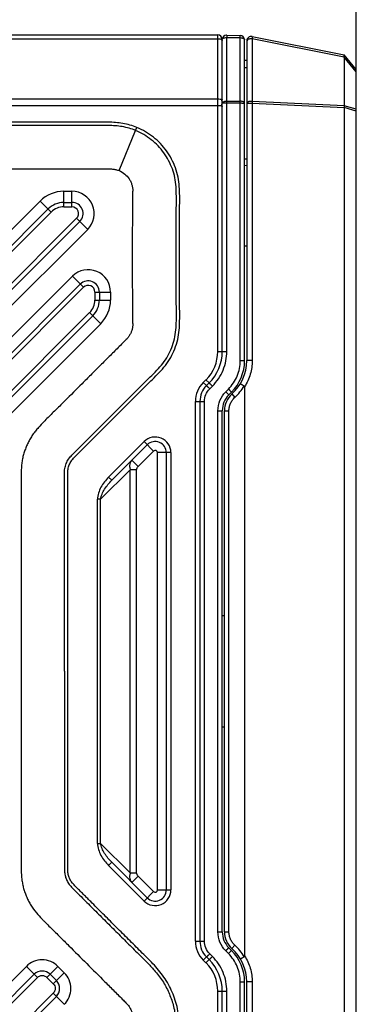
# Model space of a CAD drawing. Header units: millimetres. Extents: x 16 to 357, y 137 to 375.
# Tile 10 of 15: x 191 to 206, y 306 to 350. Entities that reach past the tile are written whole.
import ezdxf
from ezdxf.enums import TextEntityAlignment as Align

# ---------------------------------------------------------------- set-up
doc = ezdxf.new("R2010")
doc.units = ezdxf.units.MM
doc.header["$LTSCALE"] = 16.335
doc.layers.get('0').update_dxf_attribs({"linetype": 'CONTINUOUS'})
doc.layers.add('00_COMPONENTS', color=7, linetype='CONTINUOUS')
doc.layers.add('51__DRAFT_DIMS', color=7, linetype='CONTINUOUS')
doc.styles.get("Standard").update_dxf_attribs({"font": 'simfang.ttf'})
doc.dimstyles.new('DIMSTYLE_2', dxfattribs={"dimtxt": 3, "dimasz": 3, "dimexe": 2.5, "dimexo": 0.5, "dimgap": 0.75, "dimtad": 1, "dimdsep": 46, "dimtxsty": 'Standard', "dimblk": '_FILLED', "dimblk1": '_FILLED', "dimblk2": '_FILLED', "dimcen": 0.09, "dimclrt": 3, "dimazin": 2, "dimtp": 0.3, "dimtm": 0.3, "dimtfac": 1, "dimtofl": 0, "dimtmove": 0, "dimatfit": 3, "dimldrblk": '_FILLED', "dimfxl": 0, "dimtolj": 1, "dimarcsym": 0})

# ---------------------------------------------------------------- blocks, each defined once
blk = doc.blocks.new('_FILLED')
at = {"color": 0, "linetype": 'ByBlock'}
blk.add_solid([(0, 0), (-1, 0.167), (-1, -0.167)], dxfattribs=at)
blk = doc.blocks.new('*D4')
at = {"layer": '51__DRAFT_DIMS', "color": 4}
for p, q in [((163.144, 342.051), (163.144, 357.175)), ((205.744, 346.64), (205.744, 357.175)), ((163.144, 354.675), (184.444, 354.675)), ((205.744, 354.675), (184.444, 354.675))]:
    blk.add_line(p, q, dxfattribs=at)
at = {"layer": '51__DRAFT_DIMS', "color": 4, "xscale": 3, "yscale": 3, "zscale": 3, "rotation": 180}
blk.add_blockref('_FILLED', (163.144, 354.675), dxfattribs=at)
at = {"layer": '51__DRAFT_DIMS', "color": 4, "xscale": 3, "yscale": 3, "zscale": 3}
blk.add_blockref('_FILLED', (205.744, 354.675), dxfattribs=at)
at = {"layer": '51__DRAFT_DIMS', "color": 3}
blk.add_text('42.6', height=3, dxfattribs=at).set_placement((184.444, 355.425), align=Align.CENTER)
blk = doc.blocks.new('*D5')
at = {"layer": '51__DRAFT_DIMS', "color": 4}
for p, q in [((161.444, 328.688), (161.444, 365.76)), ((205.744, 346.64), (205.744, 365.76)), ((161.444, 363.26), (183.594, 363.26)), ((205.744, 363.26), (183.594, 363.26))]:
    blk.add_line(p, q, dxfattribs=at)
at = {"layer": '51__DRAFT_DIMS', "color": 4, "xscale": 3, "yscale": 3, "zscale": 3, "rotation": 180}
blk.add_blockref('_FILLED', (161.444, 363.26), dxfattribs=at)
at = {"layer": '51__DRAFT_DIMS', "color": 4, "xscale": 3, "yscale": 3, "zscale": 3}
blk.add_blockref('_FILLED', (205.744, 363.26), dxfattribs=at)
at = {"layer": '51__DRAFT_DIMS', "color": 3}
blk.add_text('44.3', height=3, dxfattribs=at).set_placement((183.594, 364.01), align=Align.CENTER)

msp = doc.modelspace()

# ---------------------------------------------------------------- linework, layer by layer
at = {"layer": '00_COMPONENTS', "color": 7}
for p, q in [((171.144, 349.551), (199.544, 349.551)), ((199.744, 335.379), (199.744, 349.346)), ((199.949, 349.546), (199.938, 349.546)), ((199.949, 349.546), (199.949, 349.438)), ((199.949, 349.546), (200.549, 349.53)), ((200.744, 334.965), (200.744, 349.33)), ((200.844, 349.287), (200.844, 334.965)), ((201.083, 349.483), (205.204, 348.659)), ((200.744, 348.429), (200.844, 348.415)), ((205.744, 348.001), (205.204, 348.659)), ((205.204, 348.55), (205.204, 346.382)), ((200.844, 348.081), (200.744, 348.081)), ((205.744, 294.101), (205.744, 348.001)), ((205.204, 346.294), (205.204, 295.808)), ((200.844, 343.981), (200.744, 343.981)), ((192.655, 342.051), (193.014, 342.051)), ((170.936, 320.744), (191.948, 341.758)), ((193.367, 341.197), (171.497, 319.325)), ((200.844, 340.095), (200.744, 340.095)), ((170.936, 315.936), (193.39, 338.392)), ((194.244, 338.038), (194.244, 337.679)), ((193.951, 336.972), (171.497, 314.516)), ((199.158, 333.965), (199.036, 333.844)), ((199.344, 334.182), (199.344, 334.18)), ((200.036, 333.43), (200.158, 333.551)), ((200.175, 333.473), (200.309, 333.321)), ((200.744, 333.792), (200.744, 308.31)), ((198.744, 333.137), (198.744, 308.965)), ((199.744, 309.379), (199.744, 332.723)), ((199.844, 309.379), (199.844, 332.723)), ((196.39, 331.197), (194.797, 329.605)), ((197.244, 311.258), (197.244, 330.844)), ((199.744, 323.551), (199.844, 323.551)), ((199.844, 318.551), (199.744, 318.551)), ((194.797, 312.497), (196.39, 310.905)), ((200.178, 308.633), (200.309, 308.78)), ((199.036, 308.258), (199.158, 308.137)), ((200.158, 308.551), (200.036, 308.672)), ((184.755, 300.904), (191.33, 307.48)), ((192.037, 307.48), (192.32, 307.197)), ((200.744, 292.772), (200.744, 307.137)), ((200.844, 292.815), (200.844, 307.137)), ((186.174, 300.344), (192.32, 306.49)), ((192.373, 306.553), (192.32, 306.553)), ((199.744, 292.751), (199.744, 306.723))]:
    msp.add_line(p, q, dxfattribs=at)
at = {"layer": '00_COMPONENTS', "color": 4}
for p, q in [((171.144, 349.385), (199.544, 349.385)), ((199.544, 335.379), (199.544, 349.551)), ((199.949, 335.379), (199.949, 349.438)), ((199.949, 349.438), (200.549, 349.431)), ((200.549, 334.965), (200.549, 349.53)), ((201.083, 349.375), (201.083, 346.576)), ((205.204, 348.55), (201.083, 349.375)), ((205.744, 347.896), (205.204, 348.554)), ((171.144, 346.689), (199.544, 346.689)), ((171.144, 346.397), (199.544, 346.397)), ((199.744, 346.504), (200.549, 346.504)), ((199.949, 346.591), (200.549, 346.584)), ((201.083, 346.489), (200.844, 346.489)), ((205.204, 346.382), (201.083, 346.576)), ((201.083, 346.489), (201.083, 334.965)), ((205.204, 346.294), (201.083, 346.489)), ((205.744, 346.225), (205.204, 346.381)), ((205.744, 346.14), (205.204, 346.295)), ((195.868, 345.268), (195.924, 345.406)), ((195.127, 343.475), (195.868, 345.268)), ((200.744, 343.719), (200.844, 343.705)), ((192.655, 341.851), (192.655, 342.551)), ((192.655, 342.551), (193.014, 342.551)), ((193.014, 341.851), (193.014, 342.551)), ((170.583, 321.098), (191.595, 342.112)), ((192.09, 341.617), (191.595, 342.112)), ((192.655, 341.851), (193.014, 341.851)), ((171.078, 320.603), (192.09, 341.617)), ((193.226, 341.339), (171.356, 319.466)), ((193.721, 340.844), (193.226, 341.339)), ((193.721, 340.844), (171.851, 318.972)), ((170.583, 316.289), (193.036, 338.745)), ((193.531, 338.25), (193.036, 338.745)), ((171.078, 315.794), (193.531, 338.25)), ((194.044, 338.038), (194.044, 337.679)), ((194.044, 338.038), (194.744, 338.038)), ((194.744, 338.038), (194.744, 337.679)), ((194.044, 337.679), (194.744, 337.679)), ((193.809, 337.114), (171.356, 314.658)), ((194.304, 336.619), (193.809, 337.114)), ((194.304, 336.619), (171.851, 314.163)), ((199.544, 335.379), (199.949, 335.379)), ((200.549, 334.965), (200.744, 334.965)), ((201.083, 334.965), (200.844, 334.965)), ((199.016, 334.107), (198.895, 333.985)), ((198.895, 333.985), (199.036, 333.844)), ((199.158, 333.965), (199.016, 334.107)), ((199.183, 333.702), (199.304, 333.824)), ((199.9, 333.571), (200.022, 333.692)), ((198.544, 308.965), (198.544, 333.137)), ((198.544, 333.137), (198.949, 333.137)), ((198.949, 308.965), (198.949, 333.137)), ((199.549, 309.379), (199.549, 332.723)), ((199.549, 332.723), (199.744, 332.723)), ((199.844, 332.723), (200.044, 332.723)), ((200.044, 309.379), (200.044, 332.723)), ((196.249, 331.339), (194.656, 329.746)), ((196.673, 330.915), (196.249, 331.339)), ((195.98, 330.222), (196.673, 330.915)), ((196.844, 311.258), (196.844, 330.844)), ((197.444, 330.844), (196.844, 330.844)), ((197.444, 330.844), (197.444, 311.258)), ((195.697, 330.505), (195.98, 330.222)), ((194.302, 328.756), (195.626, 330.08)), ((195.626, 312.022), (195.626, 330.08)), ((195.909, 330.08), (195.626, 330.08)), ((195.909, 312.022), (195.909, 330.08)), ((194.656, 329.746), (194.797, 329.605)), ((194.161, 313.346), (194.161, 328.756)), ((194.302, 328.756), (194.161, 328.756)), ((194.302, 313.346), (194.302, 328.756)), ((194.161, 313.346), (194.302, 313.346)), ((195.626, 312.022), (194.302, 313.346)), ((194.797, 312.497), (194.656, 312.356)), ((194.656, 312.356), (196.249, 310.763)), ((195.626, 312.022), (195.909, 312.022)), ((195.98, 311.88), (195.697, 311.597)), ((196.673, 311.187), (195.98, 311.88)), ((196.249, 310.763), (196.673, 311.187)), ((196.844, 311.258), (197.444, 311.258)), ((199.549, 309.379), (199.744, 309.379)), ((199.844, 309.379), (200.044, 309.379)), ((198.544, 308.965), (198.949, 308.965)), ((199.036, 308.258), (198.895, 308.117)), ((199.304, 308.278), (199.183, 308.399)), ((200.022, 308.41), (199.9, 308.531)), ((190.976, 307.833), (184.402, 301.258)), ((191.471, 307.338), (190.976, 307.833)), ((192.39, 307.834), (191.895, 307.339)), ((192.674, 307.55), (192.39, 307.834)), ((198.895, 308.117), (199.016, 307.995)), ((199.016, 307.995), (199.158, 308.137)), ((192.674, 307.55), (192.179, 307.056)), ((184.897, 300.763), (191.471, 307.338)), ((191.895, 307.339), (192.179, 307.056)), ((200.549, 292.572), (200.549, 307.137)), ((200.549, 307.137), (200.744, 307.137)), ((201.083, 307.137), (200.844, 307.137)), ((201.083, 307.137), (201.083, 295.613)), ((192.179, 306.631), (186.033, 300.485)), ((192.674, 306.136), (192.179, 306.631)), ((199.544, 292.551), (199.544, 306.723)), ((199.544, 306.723), (199.949, 306.723)), ((199.949, 292.664), (199.949, 306.723))]:
    msp.add_line(p, q, dxfattribs=at)
at = {"layer": '00_COMPONENTS', "color": 7}
for centre, radius, start, end in [((199.544, 349.351), 0.2, 0, 90), ((199.944, 349.346), 0.2, 91.5, 180), ((200.544, 349.33), 0.2, 0, 88.5), ((201.044, 349.287), 0.2, 78.6901, 180), ((192.655, 341.051), 1, 90, 135.0028), ((193.014, 341.551), 0.5, 315.0028, 90), ((193.744, 338.038), 0.5, 0, 135.0028), ((193.244, 337.679), 1, 315.0028, 360), ((197.744, 335.379), 2, 315, 360), ((198.744, 334.965), 2, 315, 360), ((198.844, 334.965), 2, 311.7268, 360), ((199.744, 333.137), 1, 135, 180), ((200.744, 332.723), 1, 135, 180), ((200.844, 332.723), 1, 131.7268, 180), ((196.744, 330.844), 0.5, 0, 135), ((196.744, 311.258), 0.5, 225, 360), ((200.744, 309.379), 1, 180, 225), ((200.844, 309.379), 1, 180, 228.2732), ((199.744, 308.965), 1, 180, 225), ((198.744, 307.137), 2, 0, 45), ((198.844, 307.137), 2, 0, 48.2732), ((197.744, 306.723), 2, 0, 45), ((191.683, 307.126), 0.5, 45.0339, 135.0028), ((191.966, 306.844), 0.5, 315.0028, 44.988)]:
    msp.add_arc(centre, radius, start, end, dxfattribs=at)
at = {"layer": '00_COMPONENTS', "color": 4}
for centre, radius, start, end in [((198.042, 346.515), 1.692, 1.6308, 4.9176), ((197.972, 346.517), 1.762, 355.1579, 356.2295), ((197.988, 346.516), 1.746, 356.2296, 357.3003), ((198.013, 346.515), 1.721, 357.2962, 0.5377), ((198.032, 346.515), 1.702, 0.5428, 1.6318), ((192.655, 341.051), 1.5, 90, 135.0028), ((193.014, 341.551), 1, 315.0028, 90), ((192.655, 341.051), 0.8, 90, 135.0028), ((193.014, 341.551), 0.3, 315.0028, 90), ((193.744, 338.038), 1, 0, 135.0028), ((193.744, 338.038), 0.3, 0, 135.0028), ((193.244, 337.679), 0.8, 315.0028, 360), ((193.244, 337.679), 1.5, 315.0028, 360), ((197.744, 335.379), 1.8, 315, 360), ((199.744, 333.137), 1.2, 135, 180), ((196.744, 330.844), 0.7, 360, 135), ((196.744, 330.844), 0.1, 359.9857, 135.0227), ((196.744, 311.258), 0.7, 225, 0), ((196.744, 311.258), 0.1, 224.989, 0.0282), ((199.744, 308.965), 1.2, 180, 225), ((197.744, 306.723), 1.8, 0, 45)]:
    msp.add_arc(centre, radius, start, end, dxfattribs=at)
for points, knots in [([(199.544, 349.385), (199.567, 349.385), (199.612, 349.382), (199.672, 349.366), (199.718, 349.343), (199.738, 349.319), (199.742, 349.307)], [0, 0, 0, 0, 0.31697, 0.602269, 0.831407, 1, 1, 1, 1]), ([(199.744, 349.346), (199.744, 349.349), (199.745, 349.362), (199.753, 349.373), (199.759, 349.381)], [0, 0, 0, 0, 0.230594, 1, 1, 1, 1]), ([(199.759, 349.381), (199.763, 349.384), (199.782, 349.401), (199.806, 349.412), (199.825, 349.418)], [0, 0, 0, 0, 0.212621, 1, 1, 1, 1]), ([(199.825, 349.418), (199.834, 349.421), (199.875, 349.432), (199.917, 349.435), (199.949, 349.435)], [0, 0, 0, 0, 0.232582, 1, 1, 1, 1]), ([(200.549, 349.431), (200.574, 349.431), (200.621, 349.426), (200.676, 349.41), (200.711, 349.389), (200.729, 349.371), (200.741, 349.351), (200.744, 349.337), (200.744, 349.33)], [0, 0, 0, 0, 0.316107, 0.594912, 0.713763, 0.818006, 0.910876, 1, 1, 1, 1]), ([(201.083, 349.375), (201.054, 349.377), (201.01, 349.377), (200.954, 349.368), (200.899, 349.352), (200.844, 349.321), (200.844, 349.287)], [0, 0, 0, 0, 0.326085, 0.48212, 0.625349, 1, 1, 1, 1]), ([(201.083, 349.483), (201.086, 349.482), (201.089, 349.469), (201.09, 349.449), (201.088, 349.415), (201.085, 349.389), (201.083, 349.375)], [0, 0, 0, 0, 0.088365, 0.289475, 0.600488, 1, 1, 1, 1]), ([(199.544, 346.689), (199.58, 346.689), (199.632, 346.686), (199.693, 346.674), (199.718, 346.665), (199.728, 346.66)], [0, 0, 0, 0, 0.587121, 0.824598, 1, 1, 1, 1]), ([(199.728, 346.66), (199.73, 346.659), (199.737, 346.654), (199.744, 346.647), (199.744, 346.642)], [0, 0, 0, 0, 0.332403, 1, 1, 1, 1]), ([(199.544, 346.397), (199.58, 346.397), (199.632, 346.394), (199.693, 346.382), (199.718, 346.373), (199.728, 346.368)], [0, 0, 0, 0, 0.587121, 0.824598, 1, 1, 1, 1]), ([(199.728, 346.368), (199.73, 346.367), (199.737, 346.363), (199.744, 346.355), (199.744, 346.35)], [0, 0, 0, 0, 0.328752, 1, 1, 1, 1]), ([(199.744, 346.501), (199.744, 346.508), (199.75, 346.529), (199.779, 346.555), (199.808, 346.568), (199.824, 346.573)], [0, 0, 0, 0, 0.187235, 0.536133, 1, 1, 1, 1]), ([(199.824, 346.573), (199.834, 346.576), (199.874, 346.587), (199.917, 346.591), (199.949, 346.591)], [0, 0, 0, 0, 0.232267, 1, 1, 1, 1]), ([(200.744, 346.499), (200.744, 346.51), (200.733, 346.529), (200.71, 346.546), (200.676, 346.564), (200.621, 346.579), (200.574, 346.583), (200.549, 346.584)], [0, 0, 0, 0, 0.15244, 0.254277, 0.375303, 0.666886, 1, 1, 1, 1]), ([(200.549, 346.504), (200.574, 346.504), (200.61, 346.504), (200.656, 346.503), (200.685, 346.503), (200.709, 346.503), (200.726, 346.502), (200.737, 346.501), (200.742, 346.5), (200.744, 346.499), (200.744, 346.499)], [0, 0, 0, 0, 0.383647, 0.55602, 0.706778, 0.830266, 0.921964, 0.978596, 0.993328, 1, 1, 1, 1]), ([(201.083, 346.576), (201.054, 346.579), (201.01, 346.579), (200.954, 346.569), (200.899, 346.554), (200.844, 346.522), (200.844, 346.489)], [0, 0, 0, 0, 0.326117, 0.482154, 0.62537, 1, 1, 1, 1]), ([(201.083, 346.576), (201.083, 346.569), (201.084, 346.54), (201.084, 346.511), (201.083, 346.489)], [0, 0, 0, 0, 0.238584, 1, 1, 1, 1]), ([(195.924, 345.405), (195.823, 345.447), (195.616, 345.523), (195.295, 345.597), (194.968, 345.631), (194.641, 345.647), (194.316, 345.646), (193.883, 345.643), (193.343, 345.642), (192.695, 345.64), (192.047, 345.64), (191.399, 345.64), (190.534, 345.64), (189.454, 345.641), (188.158, 345.641), (186.861, 345.641), (185.997, 345.641), (185.565, 345.641)], [0, 0, 0, 0, 0.031648, 0.063414, 0.095014, 0.126446, 0.157781, 0.188969, 0.251349, 0.313731, 0.376115, 0.438501, 0.500888, 0.625666, 0.750446, 0.875224, 1, 1, 1, 1]), ([(195.868, 345.269), (195.771, 345.308), (195.575, 345.38), (195.269, 345.451), (194.955, 345.484), (194.637, 345.499), (194.315, 345.498), (193.884, 345.495), (193.344, 345.494), (192.695, 345.492), (192.047, 345.492), (191.399, 345.492), (190.534, 345.492), (189.454, 345.493), (188.158, 345.493), (186.861, 345.493), (185.997, 345.493), (185.565, 345.493)], [0, 0, 0, 0, 0.030409, 0.060542, 0.091047, 0.121923, 0.153001, 0.184382, 0.247136, 0.309886, 0.372632, 0.435374, 0.498114, 0.623585, 0.749053, 0.874524, 1, 1, 1, 1]), ([(192.833, 321.051), (192.833, 321.613), (192.833, 322.456), (192.833, 323.581), (192.833, 324.424), (192.833, 325.267), (192.834, 326.11), (192.834, 326.813), (192.834, 327.375), (192.833, 327.797), (192.833, 328.218), (192.833, 328.64), (192.832, 328.991), (192.832, 329.272), (192.832, 329.483), (192.831, 329.694), (192.832, 329.869), (192.834, 330.006), (192.842, 330.107), (192.865, 330.205), (192.894, 330.3), (192.937, 330.39), (192.988, 330.476), (193.049, 330.556), (193.12, 330.63), (193.193, 330.704), (193.292, 330.803), (193.417, 330.927), (193.566, 331.076), (193.765, 331.274), (194.014, 331.523), (194.312, 331.821), (194.709, 332.218), (195.206, 332.715), (195.703, 333.212), (196.101, 333.609), (196.4, 333.906), (196.702, 334.201), (196.997, 334.506), (197.274, 334.832), (197.498, 335.198), (197.666, 335.593), (197.784, 336.007), (197.829, 336.433), (197.842, 336.857), (197.837, 337.28), (197.836, 337.702), (197.835, 338.123), (197.833, 338.685), (197.832, 339.388), (197.832, 340.231), (197.835, 341.074), (197.836, 341.777), (197.842, 342.34), (197.827, 342.765), (197.779, 343.191), (197.659, 343.603), (197.485, 343.996), (197.26, 344.362), (196.985, 344.692), (196.563, 345.077), (196.188, 345.297), (195.924, 345.406)], [0, 0, 0, 0, 0.062386, 0.093579, 0.124772, 0.155965, 0.187158, 0.218351, 0.233948, 0.249545, 0.265142, 0.280739, 0.296336, 0.304134, 0.311933, 0.31973, 0.327503, 0.331344, 0.335018, 0.338716, 0.342409, 0.34607, 0.349798, 0.353436, 0.357239, 0.361113, 0.365003, 0.372798, 0.380598, 0.388397, 0.403995, 0.419592, 0.435189, 0.466382, 0.497572, 0.513169, 0.528759, 0.544358, 0.560054, 0.575827, 0.591699, 0.607511, 0.623376, 0.639178, 0.654884, 0.670502, 0.686097, 0.701692, 0.717287, 0.748477, 0.779667, 0.810857, 0.842047, 0.85767, 0.873378, 0.889191, 0.905048, 0.920873, 0.93671, 0.952547, 0.968389, 1, 1, 1, 1]), ([(192.685, 321.051), (192.685, 321.613), (192.685, 322.456), (192.685, 323.581), (192.685, 324.424), (192.685, 325.267), (192.686, 326.11), (192.686, 326.954), (192.685, 327.656), (192.685, 328.218), (192.685, 328.64), (192.684, 328.991), (192.684, 329.272), (192.684, 329.483), (192.683, 329.694), (192.684, 329.91), (192.687, 330.095), (192.721, 330.244), (192.756, 330.355), (192.806, 330.459), (192.865, 330.56), (192.935, 330.651), (193.012, 330.731), (193.087, 330.808), (193.187, 330.908), (193.312, 331.032), (193.461, 331.181), (193.66, 331.379), (193.909, 331.627), (194.207, 331.925), (194.604, 332.323), (195.101, 332.82), (195.599, 333.317), (195.996, 333.714), (196.296, 334.011), (196.596, 334.304), (196.886, 334.603), (197.152, 334.917), (197.366, 335.267), (197.526, 335.642), (197.639, 336.036), (197.681, 336.446), (197.694, 336.86), (197.689, 337.28), (197.688, 337.701), (197.686, 338.123), (197.685, 338.685), (197.684, 339.388), (197.684, 340.231), (197.686, 340.934), (197.687, 341.496), (197.689, 341.917), (197.692, 342.336), (197.68, 342.751), (197.634, 343.16), (197.519, 343.553), (197.353, 343.926), (197.139, 344.275), (196.878, 344.589), (196.476, 344.955), (196.119, 345.166), (195.868, 345.268)], [0, 0, 0, 0, 0.062793, 0.094189, 0.125586, 0.156982, 0.188378, 0.219773, 0.251168, 0.266865, 0.282562, 0.298259, 0.30611, 0.313956, 0.321808, 0.329708, 0.338077, 0.342374, 0.34668, 0.35104, 0.355287, 0.359683, 0.363793, 0.367768, 0.371712, 0.379565, 0.387412, 0.39526, 0.410955, 0.426651, 0.442348, 0.473745, 0.505148, 0.520844, 0.536556, 0.552248, 0.567738, 0.583057, 0.598138, 0.613371, 0.628467, 0.643716, 0.659185, 0.674841, 0.690542, 0.706244, 0.721945, 0.753347, 0.784749, 0.816151, 0.831858, 0.847553, 0.863193, 0.878661, 0.893886, 0.909004, 0.924203, 0.939374, 0.954543, 0.969725, 1, 1, 1, 1]), ([(185.565, 343.551), (185.981, 343.551), (186.812, 343.551), (188.058, 343.551), (189.302, 343.551), (190.337, 343.551), (191.165, 343.551), (191.787, 343.551), (192.412, 343.551), (192.935, 343.551), (193.356, 343.551), (193.673, 343.552), (193.992, 343.552), (194.259, 343.552), (194.469, 343.553), (194.615, 343.553), (194.736, 343.552), (194.831, 343.548), (194.907, 343.539), (195.005, 343.518), (195.079, 343.495), (195.127, 343.475)], [0, 0, 0, 0, 0.130362, 0.260595, 0.390549, 0.520143, 0.584959, 0.649941, 0.715202, 0.780858, 0.81387, 0.847024, 0.880334, 0.913814, 0.930569, 0.946342, 0.959384, 0.968694, 0.975966, 0.983428, 1, 1, 1, 1]), ([(195.127, 343.475), (195.217, 343.437), (195.388, 343.335), (195.553, 343.151), (195.652, 342.981), (195.695, 342.865), (195.719, 342.771), (195.739, 342.675), (195.742, 342.602), (195.744, 342.551)], [0, 0, 0, 0, 0.248777, 0.498896, 0.623002, 0.750438, 0.813339, 0.869608, 1, 1, 1, 1]), ([(195.744, 336.622), (195.741, 337.116), (195.734, 338.104), (195.73, 339.586), (195.734, 341.069), (195.741, 342.057), (195.744, 342.551)], [0, 0, 0, 0, 0.25, 0.5, 0.75, 1, 1, 1, 1]), ([(195.744, 336.622), (195.742, 336.574), (195.74, 336.506), (195.723, 336.417), (195.701, 336.331), (195.665, 336.222), (195.601, 336.105), (195.54, 336.013), (195.476, 335.941), (195.379, 335.84), (195.229, 335.691), (195.036, 335.499), (194.837, 335.301), (194.574, 335.038), (194.247, 334.712), (193.858, 334.322), (193.344, 333.807), (192.834, 333.297), (192.326, 332.793), (192.009, 332.479), (191.736, 332.21), (191.547, 332.008), (191.382, 331.813), (191.255, 331.646), (191.144, 331.471), (191.049, 331.289), (190.967, 331.102), (190.894, 330.911), (190.835, 330.715), (190.791, 330.511), (190.765, 330.304), (190.745, 330.052), (190.737, 329.779), (190.739, 329.487), (190.74, 329.13), (190.742, 328.685), (190.744, 328.148), (190.744, 327.607), (190.745, 327.064), (190.745, 326.336), (190.744, 325.423), (190.743, 324.328), (190.743, 323.234), (190.743, 322.142), (190.743, 321.415), (190.743, 321.051)], [0, 0, 0, 0, 0.008229, 0.011678, 0.015532, 0.023431, 0.031329, 0.038405, 0.0424, 0.047793, 0.06249, 0.078594, 0.094644, 0.110634, 0.142433, 0.173995, 0.205322, 0.267273, 0.297892, 0.328272, 0.343897, 0.363754, 0.375639, 0.387817, 0.399642, 0.411298, 0.422986, 0.43467, 0.446328, 0.4582, 0.470387, 0.482181, 0.501677, 0.517196, 0.532362, 0.562894, 0.593659, 0.624621, 0.655741, 0.686984, 0.749684, 0.812425, 0.875043, 0.937558, 1, 1, 1, 1]), ([(199.304, 333.824), (199.507, 334.026), (199.835, 334.515), (199.949, 335.093), (199.949, 335.379)], [0, 0, 0, 0, 0.499954, 1, 1, 1, 1]), ([(200.022, 333.692), (200.187, 333.858), (200.456, 334.258), (200.549, 334.731), (200.549, 334.965)], [0, 0, 0, 0, 0.499938, 1, 1, 1, 1]), ([(201.083, 334.965), (201.083, 334.759), (201.024, 334.346), (200.853, 333.965), (200.744, 333.792)], [0, 0, 0, 0, 0.500669, 1, 1, 1, 1]), ([(199.036, 333.844), (199.037, 333.844), (199.038, 333.843), (199.04, 333.841), (199.044, 333.838), (199.049, 333.833), (199.055, 333.828), (199.066, 333.818), (199.082, 333.802), (199.104, 333.781), (199.129, 333.756), (199.156, 333.73), (199.174, 333.712), (199.183, 333.702)], [0, 0, 0, 0, 0.005238, 0.019936, 0.043987, 0.077145, 0.119148, 0.169711, 0.294361, 0.44607, 0.619473, 0.807074, 1, 1, 1, 1]), ([(199.158, 333.965), (199.158, 333.965), (199.159, 333.964), (199.161, 333.963), (199.165, 333.959), (199.17, 333.955), (199.177, 333.949), (199.187, 333.939), (199.203, 333.923), (199.225, 333.902), (199.25, 333.878), (199.277, 333.851), (199.295, 333.833), (199.304, 333.824)], [0, 0, 0, 0, 0.005238, 0.019936, 0.043987, 0.077145, 0.119148, 0.169711, 0.294361, 0.44607, 0.619473, 0.807074, 1, 1, 1, 1]), ([(200.309, 333.321), (200.392, 333.395), (200.543, 333.557), (200.672, 333.737), (200.729, 333.832)], [0, 0, 0, 0, 0.499992, 1, 1, 1, 1]), ([(198.949, 333.137), (198.949, 333.241), (198.99, 333.451), (199.11, 333.629), (199.183, 333.702)], [0, 0, 0, 0, 0.500108, 1, 1, 1, 1]), ([(199.549, 332.723), (199.549, 332.879), (199.611, 333.194), (199.79, 333.461), (199.9, 333.571)], [0, 0, 0, 0, 0.499981, 1, 1, 1, 1]), ([(199.9, 333.571), (199.909, 333.562), (199.927, 333.544), (199.953, 333.518), (199.976, 333.494), (199.997, 333.473), (200.011, 333.458), (200.021, 333.448), (200.027, 333.442), (200.031, 333.437), (200.034, 333.433), (200.035, 333.431), (200.037, 333.43), (200.036, 333.43)], [0, 0, 0, 0, 0.194921, 0.383326, 0.556698, 0.707865, 0.831742, 0.881917, 0.923569, 0.956429, 0.980251, 0.994804, 1, 1, 1, 1]), ([(200.022, 333.692), (200.031, 333.683), (200.048, 333.666), (200.074, 333.64), (200.097, 333.616), (200.118, 333.595), (200.133, 333.579), (200.142, 333.569), (200.148, 333.563), (200.152, 333.558), (200.155, 333.555), (200.157, 333.553), (200.158, 333.551), (200.158, 333.551)], [0, 0, 0, 0, 0.194921, 0.383326, 0.556698, 0.707865, 0.831742, 0.881917, 0.923569, 0.956429, 0.980251, 0.994804, 1, 1, 1, 1]), ([(200.044, 332.723), (200.044, 332.779), (200.055, 332.891), (200.109, 333.052), (200.193, 333.199), (200.268, 333.284), (200.309, 333.321)], [0, 0, 0, 0, 0.249967, 0.499821, 0.750157, 1, 1, 1, 1]), ([(195.697, 330.505), (195.675, 330.482), (195.635, 330.429), (195.599, 330.329), (195.591, 330.209), (195.611, 330.124), (195.626, 330.08)], [0, 0, 0, 0, 0.210045, 0.434404, 0.689797, 1, 1, 1, 1]), ([(195.909, 330.08), (195.91, 330.107), (195.926, 330.16), (195.961, 330.202), (195.98, 330.222)], [0, 0, 0, 0, 0.495004, 1, 1, 1, 1]), ([(194.656, 329.746), (194.523, 329.613), (194.348, 329.385), (194.195, 329.039), (194.162, 328.85), (194.161, 328.756)], [0, 0, 0, 0, 0.499598, 0.750293, 1, 1, 1, 1]), ([(194.302, 328.756), (194.312, 328.835), (194.359, 328.993), (194.516, 329.286), (194.677, 329.485), (194.797, 329.605)], [0, 0, 0, 0, 0.23906, 0.489365, 1, 1, 1, 1]), ([(190.743, 321.051), (190.743, 320.307), (190.743, 319.191), (190.744, 317.703), (190.745, 316.587), (190.745, 315.66), (190.744, 314.92), (190.743, 314.368), (190.742, 313.817), (190.741, 313.27), (190.739, 312.71), (190.736, 312.332), (190.744, 312.137)], [0, 0, 0, 0, 0.250305, 0.375661, 0.500873, 0.625683, 0.687854, 0.749824, 0.811559, 0.873024, 0.934184, 1, 1, 1, 1]), ([(192.685, 321.051), (192.685, 320.548), (192.685, 319.794), (192.685, 318.789), (192.685, 318.036), (192.685, 317.283), (192.686, 316.528), (192.686, 315.773), (192.685, 315.014), (192.685, 314.381), (192.685, 313.872), (192.684, 313.489), (192.684, 313.105), (192.684, 312.785), (192.683, 312.528), (192.683, 312.345), (192.684, 312.185), (192.687, 312.058), (192.699, 311.956), (192.721, 311.863), (192.749, 311.768), (192.789, 311.675), (192.837, 311.589), (192.913, 311.472), (193.07, 311.311), (193.295, 311.087), (193.555, 310.828), (193.818, 310.566), (194.08, 310.304), (194.34, 310.043), (194.684, 309.699), (195.11, 309.273), (195.615, 308.77), (196.034, 308.355), (196.402, 307.995), (196.662, 307.715), (196.896, 307.434), (197.074, 307.19), (197.225, 306.932), (197.351, 306.666), (197.461, 306.394), (197.553, 306.113), (197.619, 305.82), (197.658, 305.522), (197.679, 305.237), (197.69, 304.987), (197.693, 304.776), (197.692, 304.533), (197.69, 304.241), (197.687, 303.768), (197.685, 303.168), (197.684, 302.442), (197.684, 301.713), (197.686, 301.106), (197.687, 300.625), (197.689, 300.328), (197.69, 300.092), (197.691, 299.914), (197.691, 299.72), (197.684, 299.495), (197.667, 299.235), (197.631, 298.957), (197.56, 298.685), (197.496, 298.511), (197.461, 298.426)], [0, 0, 0, 0, 0.061561, 0.092294, 0.123011, 0.153738, 0.184504, 0.215335, 0.24626, 0.277308, 0.292888, 0.308509, 0.324176, 0.339892, 0.34777, 0.355547, 0.362372, 0.367304, 0.371027, 0.374917, 0.379047, 0.383147, 0.387266, 0.391073, 0.400197, 0.414694, 0.429922, 0.445099, 0.460214, 0.475255, 0.49021, 0.519815, 0.548934, 0.577474, 0.592009, 0.611883, 0.624262, 0.63676, 0.648785, 0.660761, 0.672761, 0.684721, 0.696871, 0.709464, 0.721527, 0.731813, 0.740105, 0.747339, 0.761516, 0.775911, 0.80521, 0.834936, 0.86479, 0.894471, 0.909153, 0.92368, 0.930873, 0.938016, 0.945506, 0.954536, 0.965631, 0.977409, 0.988753, 1, 1, 1, 1]), ([(197.598, 298.37), (197.647, 298.49), (197.736, 298.736), (197.808, 299.119), (197.835, 299.506), (197.84, 299.892), (197.837, 300.277), (197.835, 300.788), (197.833, 301.427), (197.832, 302.194), (197.833, 302.961), (197.835, 303.601), (197.837, 304.112), (197.84, 304.496), (197.843, 304.881), (197.822, 305.395), (197.766, 305.912), (197.615, 306.408), (197.469, 306.768), (197.295, 307.116), (197.081, 307.441), (196.835, 307.741), (196.577, 308.028), (196.304, 308.3), (196.03, 308.568), (195.757, 308.838), (195.394, 309.199), (194.942, 309.65), (194.4, 310.193), (193.993, 310.6), (193.722, 310.871), (193.586, 311.007), (193.45, 311.142), (193.314, 311.277), (193.201, 311.39), (193.112, 311.48), (193.048, 311.548), (192.992, 311.62), (192.93, 311.723), (192.87, 311.862), (192.832, 312.043), (192.832, 312.23), (192.831, 312.42), (192.832, 312.676), (192.832, 312.995), (192.832, 313.379), (192.833, 313.762), (192.833, 314.146), (192.833, 314.53), (192.834, 315.041), (192.834, 315.681), (192.834, 316.448), (192.834, 317.215), (192.834, 317.982), (192.833, 318.749), (192.833, 319.772), (192.833, 320.539), (192.833, 321.051)], [0, 0, 0, 0, 0.015846, 0.031731, 0.047502, 0.063213, 0.078831, 0.094446, 0.125674, 0.156903, 0.188131, 0.219357, 0.234961, 0.250583, 0.26625, 0.281955, 0.313494, 0.329322, 0.345096, 0.360911, 0.376748, 0.392508, 0.408219, 0.423909, 0.43952, 0.455127, 0.470744, 0.501971, 0.533202, 0.564436, 0.572244, 0.580055, 0.58787, 0.595673, 0.603464, 0.607356, 0.611137, 0.614783, 0.618506, 0.625849, 0.633216, 0.64085, 0.648638, 0.656444, 0.672061, 0.687677, 0.703293, 0.71891, 0.734526, 0.750142, 0.781375, 0.812607, 0.84384, 0.875072, 0.906304, 0.937536, 1, 1, 1, 1]), ([(194.161, 313.346), (194.162, 313.252), (194.195, 313.063), (194.348, 312.717), (194.523, 312.489), (194.656, 312.356)], [0, 0, 0, 0, 0.249707, 0.500402, 1, 1, 1, 1]), ([(194.797, 312.497), (194.677, 312.617), (194.516, 312.816), (194.359, 313.109), (194.312, 313.267), (194.302, 313.346)], [0, 0, 0, 0, 0.510635, 0.76094, 1, 1, 1, 1]), ([(190.744, 312.137), (190.749, 312.003), (190.762, 311.798), (190.803, 311.527), (190.851, 311.326), (190.915, 311.131), (190.991, 310.941), (191.077, 310.756), (191.211, 310.514), (191.413, 310.244), (191.629, 310.006), (191.787, 309.843), (191.923, 309.707), (192.154, 309.48), (192.483, 309.153), (193.012, 308.626), (193.682, 307.956), (194.289, 307.349), (194.7, 306.938), (194.909, 306.73), (195.117, 306.523), (195.305, 306.335), (195.449, 306.19), (195.544, 306.087), (195.599, 305.996), (195.643, 305.921), (195.673, 305.854), (195.697, 305.784), (195.719, 305.701), (195.742, 305.595), (195.743, 305.522), (195.744, 305.48)], [0, 0, 0, 0, 0.047045, 0.071846, 0.095886, 0.119712, 0.143605, 0.167486, 0.191346, 0.240503, 0.285407, 0.303722, 0.320373, 0.352693, 0.417527, 0.482741, 0.614756, 0.749634, 0.783905, 0.818425, 0.853207, 0.886823, 0.91183, 0.924909, 0.93581, 0.948845, 0.955306, 0.961785, 0.974696, 0.985217, 1, 1, 1, 1]), ([(195.626, 312.022), (195.611, 311.978), (195.591, 311.893), (195.599, 311.773), (195.635, 311.673), (195.675, 311.62), (195.697, 311.597)], [0, 0, 0, 0, 0.310203, 0.565596, 0.789955, 1, 1, 1, 1]), ([(195.98, 311.88), (195.961, 311.899), (195.926, 311.941), (195.91, 311.995), (195.909, 312.022)], [0, 0, 0, 0, 0.504996, 1, 1, 1, 1]), ([(199.9, 308.531), (199.79, 308.641), (199.611, 308.908), (199.549, 309.223), (199.549, 309.379)], [0, 0, 0, 0, 0.499941, 1, 1, 1, 1]), ([(200.309, 308.78), (200.268, 308.818), (200.193, 308.903), (200.109, 309.05), (200.055, 309.211), (200.044, 309.323), (200.044, 309.379)], [0, 0, 0, 0, 0.249842, 0.500176, 0.750033, 1, 1, 1, 1]), ([(199.183, 308.399), (199.11, 308.473), (198.99, 308.651), (198.949, 308.861), (198.949, 308.965)], [0, 0, 0, 0, 0.500066, 1, 1, 1, 1]), ([(200.729, 308.27), (200.672, 308.365), (200.543, 308.545), (200.392, 308.707), (200.309, 308.78)], [0, 0, 0, 0, 0.499987, 1, 1, 1, 1]), ([(199.036, 308.258), (199.037, 308.258), (199.038, 308.259), (199.04, 308.261), (199.044, 308.264), (199.049, 308.268), (199.055, 308.274), (199.066, 308.284), (199.082, 308.3), (199.104, 308.321), (199.129, 308.345), (199.156, 308.372), (199.174, 308.39), (199.183, 308.399)], [0, 0, 0, 0, 0.005238, 0.019936, 0.043987, 0.077146, 0.119148, 0.169711, 0.294361, 0.44607, 0.619473, 0.807074, 1, 1, 1, 1]), ([(199.158, 308.137), (199.158, 308.136), (199.159, 308.138), (199.161, 308.139), (199.165, 308.143), (199.17, 308.147), (199.177, 308.153), (199.187, 308.163), (199.203, 308.178), (199.225, 308.2), (199.25, 308.224), (199.277, 308.251), (199.295, 308.269), (199.304, 308.278)], [0, 0, 0, 0, 0.005238, 0.019936, 0.043987, 0.077145, 0.119148, 0.169711, 0.294361, 0.44607, 0.619473, 0.807074, 1, 1, 1, 1]), ([(199.949, 306.723), (199.949, 307.009), (199.835, 307.587), (199.507, 308.076), (199.304, 308.278)], [0, 0, 0, 0, 0.499997, 1, 1, 1, 1]), ([(199.9, 308.531), (199.909, 308.54), (199.927, 308.558), (199.953, 308.584), (199.976, 308.608), (199.997, 308.629), (200.011, 308.644), (200.021, 308.654), (200.027, 308.66), (200.031, 308.665), (200.034, 308.669), (200.035, 308.671), (200.037, 308.672), (200.036, 308.672)], [0, 0, 0, 0, 0.194921, 0.383326, 0.556698, 0.707865, 0.831742, 0.881917, 0.923569, 0.956429, 0.980251, 0.994804, 1, 1, 1, 1]), ([(200.022, 308.41), (200.031, 308.419), (200.048, 308.436), (200.074, 308.462), (200.097, 308.486), (200.118, 308.507), (200.133, 308.523), (200.142, 308.533), (200.148, 308.539), (200.152, 308.544), (200.155, 308.547), (200.157, 308.549), (200.158, 308.551), (200.158, 308.551)], [0, 0, 0, 0, 0.194921, 0.383326, 0.556698, 0.707865, 0.831742, 0.881917, 0.923569, 0.956429, 0.980251, 0.994804, 1, 1, 1, 1]), ([(200.549, 307.137), (200.549, 307.371), (200.456, 307.844), (200.187, 308.244), (200.022, 308.41)], [0, 0, 0, 0, 0.49998, 1, 1, 1, 1]), ([(200.744, 308.31), (200.853, 308.137), (201.024, 307.756), (201.083, 307.343), (201.083, 307.137)], [0, 0, 0, 0, 0.499312, 1, 1, 1, 1]), ([(192.39, 307.834), (192.299, 307.926), (192.075, 308.074), (191.683, 308.153), (191.291, 308.074), (191.068, 307.926), (190.976, 307.833)], [0, 0, 0, 0, 0.249979, 0.5, 0.750021, 1, 1, 1, 1]), ([(191.471, 307.338), (191.525, 307.393), (191.683, 307.46), (191.842, 307.393), (191.895, 307.339)], [0, 0, 0, 0, 0.5, 1, 1, 1, 1]), ([(192.674, 306.136), (192.766, 306.228), (192.914, 306.452), (192.993, 306.843), (192.914, 307.235), (192.766, 307.459), (192.674, 307.55)], [0, 0, 0, 0, 0.249979, 0.5, 0.750021, 1, 1, 1, 1]), ([(192.179, 307.056), (192.207, 307.028), (192.251, 306.961), (192.274, 306.843), (192.25, 306.726), (192.207, 306.658), (192.179, 306.631)], [0, 0, 0, 0, 0.249953, 0.500162, 0.750175, 1, 1, 1, 1])]:
    msp.add_open_spline(points, degree=3, knots=knots, dxfattribs=at)
msp.add_open_spline([(199.742, 349.307), (199.743, 349.304), (199.744, 349.3), (199.744, 349.296)], degree=3, dxfattribs=at)
at = {"layer": '00_COMPONENTS', "color": 7}
for points, knots in [([(205.204, 348.55), (205.204, 348.565), (205.205, 348.592), (205.207, 348.625), (205.206, 348.647), (205.205, 348.656), (205.204, 348.659)], [0, 0, 0, 0, 0.408736, 0.725562, 0.92796, 1, 1, 1, 1]), ([(205.204, 346.382), (205.204, 346.375), (205.205, 346.346), (205.204, 346.316), (205.204, 346.294)], [0, 0, 0, 0, 0.238117, 1, 1, 1, 1]), ([(200.553, 333.927), (200.553, 333.927), (200.555, 333.927), (200.56, 333.926), (200.57, 333.921), (200.586, 333.913), (200.608, 333.902), (200.634, 333.887), (200.675, 333.864), (200.707, 333.845), (200.729, 333.832)], [0, 0, 0, 0, 0.006967, 0.022149, 0.079477, 0.171862, 0.295727, 0.446603, 0.61886, 1, 1, 1, 1]), ([(200.744, 333.792), (200.744, 333.795), (200.743, 333.809), (200.738, 333.826), (200.729, 333.832)], [0, 0, 0, 0, 0.252653, 1, 1, 1, 1]), ([(200.553, 308.175), (200.553, 308.175), (200.555, 308.175), (200.56, 308.176), (200.57, 308.181), (200.586, 308.189), (200.608, 308.2), (200.634, 308.215), (200.675, 308.238), (200.707, 308.257), (200.729, 308.27)], [0, 0, 0, 0, 0.006973, 0.022163, 0.079496, 0.171878, 0.295738, 0.446612, 0.618866, 1, 1, 1, 1]), ([(200.729, 308.27), (200.732, 308.272), (200.742, 308.284), (200.744, 308.299), (200.744, 308.31)], [0, 0, 0, 0, 0.249302, 1, 1, 1, 1])]:
    msp.add_open_spline(points, degree=3, knots=knots, dxfattribs=at)

# ---------------------------------------------------------------- dimensions: what is measured, and where the dimension line sits
at = {"layer": '51__DRAFT_DIMS', "color": 4}
for base, p1, picture, middle in [((205.744, 363.26), (161.444, 328.188), '*D5', (183.497, 363.26)), ((205.744, 354.675), (163.144, 341.551), '*D4', (184.376, 354.675))]:
    dim = msp.add_linear_dim(base=base, p1=p1, p2=(205.744, 346.14), dimstyle='DIMSTYLE_2', dxfattribs=at)
    dim.commit()
    dim.dimension.update_dxf_attribs({"geometry": picture, "text_midpoint": middle, "dimtype": 160})

doc.saveas('drawing.dxf')
